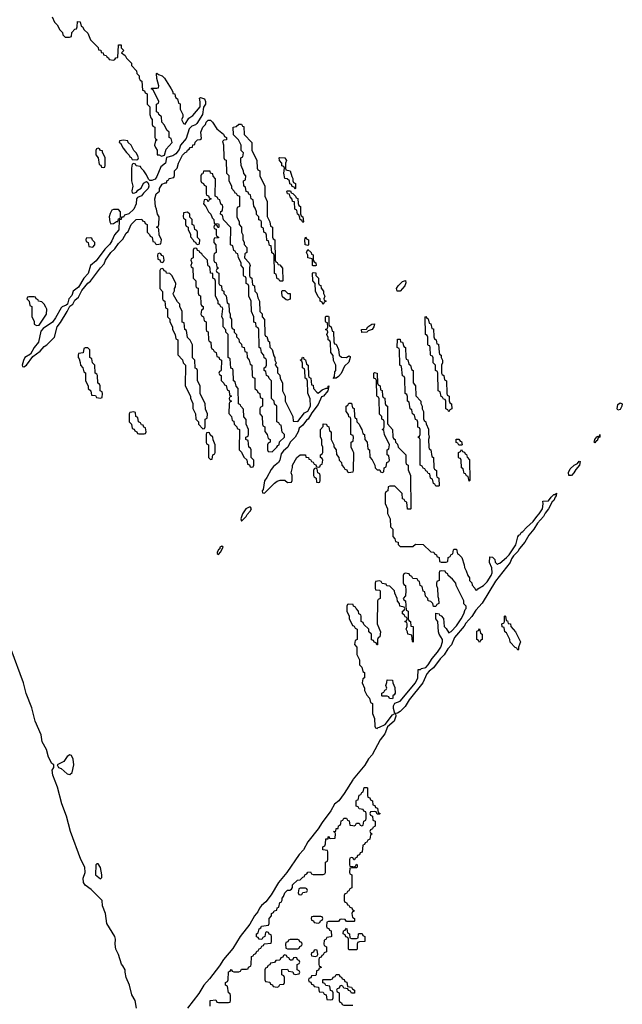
# Model space of a CAD drawing. Header units: inches. Extents: x 2777885 to 2884230, y 684484 to 829189.
# Tile 31 of 239: x 2827398 to 2832106, y 749700 to 757389. Entities that reach past the tile are written whole.
import ezdxf

# ---------------------------------------------------------------- set-up
doc = ezdxf.new("R2010")
doc.units = ezdxf.units.IN
doc.header["$MEASUREMENT"] = 0
for name, color, linetype in [('C8724', 7, 'Continuous'), ('C8725', 7, 'Continuous'), ('C8734', 7, 'Continuous'), ('C8735', 7, 'Continuous')]:
    doc.layers.add(name, color=color, linetype=linetype)

msp = doc.modelspace()

# ---------------------------------------------------------------- linework, layer by layer
at = {"layer": 'C8724', "color": 6}
for points in [[(2828309.7, 749670), (2828299.7, 749730), (2828273.4, 749773.4), (2828256.9, 749850), (2828229.7, 749910), (2828221.5, 749950), (2828222.6, 749970), (2828202.8, 750000)], [(2828959.2, 750000), (2828882.2, 749897.8), (2828837, 749850), (2828796.9, 749783.1), (2828709.4, 749670.6)], [(2828886, 749686), (2828886, 749730), (2828930, 749734), (2828938, 749718), (2828950, 749714), (2829030, 749714), (2829042, 749718), (2829046, 749730), (2829046, 749770), (2829042, 749782), (2829028.4, 749788.4), (2829022, 749842), (2829006, 749850), (2829006, 749870), (2829022, 749878), (2829026, 749890), (2829030, 749954), (2829042, 749958), (2829050, 749972), (2829058, 749958), (2829070, 749954), (2829110, 749954), (2829122, 749958), (2829130, 749974), (2829170, 749974), (2829182, 749978), (2829186, 749990), (2829202, 749998), (2829202.7, 750000)], [(2829337.3, 750000), (2829332.7, 749987.3), (2829318, 749982), (2829314, 749970), (2829314, 749890), (2829318, 749878), (2829352.7, 749872.7), (2829358, 749858), (2829372.7, 749852.7), (2829378, 749838), (2829410, 749834), (2829422, 749838), (2829430, 749854), (2829462, 749858), (2829466, 749870), (2829466, 749910), (2829462, 749922), (2829446, 749930), (2829447.3, 749972.7), (2829490, 749974), (2829498, 749958), (2829532.7, 749952.7), (2829538, 749938), (2829550, 749934), (2829582, 749938), (2829586, 749950), (2829582, 749962), (2829566, 749970), (2829566, 750000)], [(2829737.3, 750000), (2829738, 749998), (2829750, 749994), (2829752.7, 749987.3), (2829738, 749982), (2829732.7, 749967.3), (2829718, 749962), (2829714, 749930), (2829710, 749926), (2829678, 749922), (2829672.7, 749907.3), (2829658, 749902), (2829654, 749890), (2829658, 749878), (2829672.7, 749872.7), (2829678, 749858), (2829692.7, 749852.7), (2829698, 749838), (2829732.7, 749832.7), (2829738, 749798), (2829770, 749794), (2829778, 749778), (2829792.7, 749772.7), (2829798, 749738), (2829830, 749734), (2829842, 749738), (2829846, 749750), (2829846, 749790), (2829842, 749802), (2829827.3, 749807.3), (2829822, 749842), (2829790, 749846), (2829782, 749862), (2829767.3, 749867.3), (2829766, 749890), (2829770, 749894), (2829830, 749894), (2829842, 749898), (2829847.3, 749912.7), (2829862, 749918), (2829870, 749934), (2829892.7, 749932.7), (2829898, 749918), (2829912.7, 749912.7), (2829918, 749898), (2829932.7, 749892.7), (2829938, 749878), (2829952.7, 749872.7), (2829958, 749838), (2829990, 749834), (2829998, 749818), (2830000, 749817)], [(2830000, 749786.6), (2829990, 749786), (2829982, 749802), (2829967.3, 749807.3), (2829962, 749822), (2829930, 749826), (2829922, 749842), (2829910, 749846), (2829898, 749842), (2829892.7, 749827.3), (2829878, 749822), (2829874, 749810), (2829878, 749798), (2829894, 749790), (2829894, 749730), (2829898, 749718), (2829912.7, 749712.7), (2829918, 749698), (2829930, 749694), (2830000, 749694)]]:
    msp.add_lwpolyline(points, dxfattribs=at)
at = {"layer": 'C8725', "color": 6}
for points in [[(2827650.6, 757410.6), (2827671.1, 757371.1), (2827691.3, 757350), (2827712, 757310), (2827732, 757290), (2827734, 757270), (2827752.7, 757252.7), (2827787.3, 757252.7), (2827802, 757258), (2827806, 757290), (2827830, 757314), (2827842, 757318), (2827847.3, 757332.7), (2827850, 757374), (2827870, 757372), (2827878, 757338), (2827890, 757334), (2827902, 757310), (2827930, 757284.7), (2827951.6, 757231.6), (2828011.1, 757171.1), (2828014, 757154), (2828031.1, 757151.1), (2828034, 757134), (2828051.1, 757131.1), (2828054, 757114), (2828074, 757110), (2828078, 757098), (2828092, 757092), (2828098, 757078), (2828130, 757074), (2828142, 757078), (2828148.4, 757091.6), (2828166, 757094), (2828169.1, 757190.9), (2828170, 757194), (2828190, 757192), (2828192, 757170), (2828210.9, 757149.1), (2828194, 757130), (2828222, 757110), (2828232, 757090), (2828271.3, 757050), (2828272, 757032), (2828311.3, 756990), (2828312, 756970), (2828331.3, 756950), (2828332, 756932), (2828338, 756918), (2828352, 756910), (2828358, 756838), (2828372.7, 756832.7), (2828378, 756818), (2828394, 756810), (2828394, 756730), (2828414, 756710), (2828414, 756650), (2828423.6, 756623.6), (2828434, 756610), (2828434, 756570), (2828438, 756558), (2828454, 756550), (2828454, 756470), (2828458, 756458), (2828472, 756450), (2828458, 756442), (2828452, 756410), (2828458, 756390), (2828470.8, 756370.8), (2828472.7, 756332.7), (2828487.3, 756332.7), (2828504.7, 756324.7), (2828528.7, 756331.3), (2828542.7, 756377.3), (2828588, 756430), (2828582, 756462), (2828566, 756470), (2828566, 756510), (2828547.3, 756527.3), (2828530, 756566), (2828508.4, 756588.4), (2828506, 756630), (2828486, 756650), (2828482, 756662), (2828466, 756670), (2828466, 756730), (2828482, 756738), (2828486, 756750), (2828442, 756842), (2828426, 756850), (2828430, 756854), (2828470, 756854), (2828482, 756858), (2828486, 756874), (2828468.7, 756930), (2828466, 756970), (2828470, 756972), (2828482, 756962), (2828510, 756951.3), (2828530, 756931.3), (2828582, 756850), (2828594, 756826), (2828594, 756814), (2828611.3, 756810), (2828612, 756792), (2828618, 756778), (2828632, 756770), (2828638, 756738), (2828651.6, 756731.6), (2828652, 756690), (2828672, 756650), (2828671.6, 756628.4), (2828662, 756610), (2828678, 756578), (2828690, 756574), (2828720.2, 756619.8), (2828750, 756641), (2828809, 756710), (2828808.9, 756748.9), (2828803.1, 756776.9), (2828810, 756782), (2828842, 756770), (2828850.7, 756750.7), (2828850.6, 756730), (2828833.7, 756706.3), (2828825.5, 756650), (2828782.6, 756577.4), (2828771.9, 756568.1), (2828743.1, 756556.9), (2828722, 756538), (2828697.4, 756462.6), (2828654.9, 756410), (2828644.4, 756375.6), (2828617.7, 756342.2), (2828593.3, 756326.7), (2828546, 756314), (2828536.3, 756270), (2828499.8, 756240.2), (2828470, 756164), (2828456.5, 756143.5), (2828430, 756134.5), (2828414, 756134), (2828403.1, 756143.1), (2828390, 756178), (2828368.4, 756208.4), (2828346, 756230), (2828342, 756242), (2828308.4, 756248.4), (2828302, 756262), (2828290, 756266), (2828278, 756262), (2828272, 756230), (2828272, 756130), (2828281, 756090), (2828274, 756054), (2828278, 756038), (2828290, 756034), (2828310, 756042), (2828322, 756058), (2828346, 756074), (2828366.3, 756113.7), (2828390, 756124.7), (2828398.8, 756118.8), (2828404.9, 756104.9), (2828408, 756090), (2828402, 756070), (2828364.7, 756035.3), (2828350, 756013.2), (2828319.6, 756000.4), (2828310.6, 755989.4), (2828307.7, 755950), (2828290.3, 755909.7), (2828250, 755872.7), (2828216, 755864), (2828210, 755848), (2828194, 755846), (2828190, 755828), (2828174, 755826), (2828172, 755748), (2828138, 755710), (2828118.5, 755661.4), (2828103.4, 755636.6), (2828062.7, 755597.2), (2827994.4, 755505.6), (2827950.5, 755469.5), (2827932.8, 755407.2), (2827898.4, 755370), (2827858.3, 755301.7), (2827816.3, 755270), (2827805.5, 755234.5), (2827783, 755210), (2827771.3, 755168.7), (2827760.7, 755159.3), (2827730, 755147), (2827722, 755138), (2827678.5, 755061.4), (2827653.4, 755026.6), (2827582.4, 754977.6), (2827563.8, 754956.2), (2827543.7, 754870), (2827510.4, 754830), (2827483.4, 754776.6), (2827439.1, 754750), (2827427.5, 754727.5), (2827418, 754690), (2827421, 754681), (2827430, 754678), (2827450, 754691), (2827502, 754758), (2827558.4, 754801.6), (2827590, 754838), (2827609.3, 754850.7), (2827669, 754911), (2827689.6, 754990.4), (2827715.9, 755024.1), (2827769.4, 755110), (2827788.7, 755151.3), (2827812.5, 755167.5), (2827830, 755198), (2827857, 755223), (2827884.8, 755275.2), (2827929.6, 755330.4), (2827952.3, 755347.7), (2828029.5, 755450.5), (2828058.6, 755481.4), (2828069.4, 755510), (2828109.6, 755570.4), (2828140.2, 755599.8), (2828170, 755642), (2828204, 755676), (2828230, 755722), (2828244.7, 755735.3), (2828269.3, 755790), (2828308.7, 755830), (2828352.7, 755832.7), (2828358, 755818), (2828372.7, 755812.7), (2828378, 755798), (2828394, 755790), (2828394, 755730), (2828412.7, 755712.7), (2828418, 755698), (2828434, 755690), (2828438, 755658), (2828450, 755654), (2828458, 755638), (2828470, 755634), (2828502, 755638), (2828506, 755670), (2828488, 755710), (2828486, 755750), (2828482, 755762), (2828468, 755770), (2828482, 755778), (2828486, 755790), (2828488, 755850), (2828475.3, 755870), (2828468, 755910), (2828458, 755930), (2828454, 755990), (2828465.2, 756030), (2828489.2, 756050.8), (2828490, 756072), (2828510, 756104.7), (2828534, 756114), (2828546, 756114), (2828550, 756134), (2828562, 756138), (2828566, 756150), (2828602, 756158), (2828607.3, 756172.7), (2828608.7, 756210), (2828629, 756231), (2828639, 756270), (2828669.5, 756330.5), (2828690, 756351), (2828703.1, 756356.9), (2828710, 756371.3), (2828722, 756378), (2828730, 756391.3), (2828747.3, 756392.7), (2828750, 756412), (2828766, 756414), (2828770, 756434), (2828786, 756450), (2828807.3, 756452.7), (2828818, 756462), (2828814, 756510), (2828829.2, 756550), (2828849, 756570), (2828855.3, 756590), (2828870, 756604.7), (2828890, 756604.7), (2828904.7, 756590), (2828938, 756538), (2828990, 756494), (2828998, 756478), (2829014, 756470), (2829014, 756450), (2828992.7, 756447.3), (2828982, 756438), (2828991.3, 756411.3), (2828994, 756310), (2828998, 756298), (2829011.1, 756291.1), (2829014, 756190), (2829031.6, 756171.6), (2829032.7, 756132.7), (2829052, 756090), (2829052.7, 756072.7), (2829074, 756050), (2829078, 756038), (2829090, 756034), (2829098, 756018), (2829114, 756010), (2829114, 755930), (2829098, 755922), (2829094, 755910), (2829094, 755850), (2829112, 755810), (2829112, 755790), (2829131.3, 755770), (2829132, 755730), (2829142, 755710), (2829142, 755670), (2829151.6, 755651.6), (2829152.7, 755632.7), (2829172, 755610), (2829172, 755570), (2829158, 755562), (2829154, 755530), (2829190.9, 755490.9), (2829198, 755470), (2829194, 755454), (2829194, 755390), (2829198, 755378), (2829212, 755370), (2829218, 755318), (2829232, 755310), (2829234, 755270), (2829250, 755254), (2829258, 755218), (2829272, 755190), (2829274, 755110), (2829291.6, 755091.6), (2829292, 755070), (2829311.3, 755048.7), (2829314, 754930), (2829318, 754918), (2829330, 754914), (2829338, 754878), (2829350, 754874), (2829352, 754832), (2829370, 754814), (2829383.6, 754763.6), (2829392, 754750), (2829392, 754730), (2829402, 754710), (2829394, 754690), (2829412, 754670), (2829412.7, 754632.7), (2829430, 754614), (2829432, 754590), (2829450.9, 754550.9), (2829452, 754490), (2829471.3, 754450), (2829472, 754410), (2829531.6, 754291.6), (2829534, 754254), (2829570, 754252), (2829622, 754318), (2829648.7, 754331.3), (2829668.7, 754370), (2829668.4, 754428.4), (2829648.4, 754471.6), (2829647.3, 754567.3), (2829642, 754582), (2829628, 754590), (2829626, 754650), (2829622, 754662), (2829608, 754670), (2829607.3, 754707.3), (2829602, 754722), (2829588.7, 754730), (2829602, 754738), (2829607.3, 754752.7), (2829614, 754750), (2829618, 754738), (2829630, 754734), (2829638, 754698), (2829652, 754690), (2829654, 754610), (2829658, 754598), (2829672, 754590), (2829678, 754538), (2829690, 754534), (2829694, 754510), (2829719.6, 754479.6), (2829730, 754472), (2829760.2, 754499.8), (2829792.7, 754512.7), (2829807.3, 754512.7), (2829807.3, 754527.3), (2829812, 754530), (2829806, 754490), (2829770.8, 754450), (2829755.3, 754444.7), (2829730, 754384), (2829679.8, 754320.2), (2829650.5, 754270), (2829638.8, 754261.2), (2829610, 754222.7), (2829580.5, 754199.5), (2829572.7, 754170), (2829551.3, 754128.7), (2829510.5, 754090), (2829493, 754050), (2829458, 754022), (2829441.7, 753998.3), (2829430.4, 753950), (2829420.4, 753930), (2829381.2, 753898.8), (2829363.6, 753876.4), (2829330, 753814), (2829310, 753788.7), (2829299.9, 753720.1), (2829292, 753710), (2829294, 753694), (2829310, 753692), (2829390, 753771), (2829410, 753784.7), (2829432.7, 753792.7), (2829470, 753794), (2829490, 753774), (2829522, 753778), (2829526, 753790), (2829526, 753830), (2829518, 753850), (2829528.7, 753891.3), (2829529, 753910), (2829562, 753970), (2829590, 753992), (2829630, 753992), (2829634, 753974), (2829654, 753970), (2829658, 753958), (2829670, 753954), (2829678, 753938), (2829690, 753934), (2829698, 753918), (2829712.7, 753912.7), (2829718, 753898), (2829730, 753894), (2829742, 753898), (2829747.3, 753912.7), (2829762, 753918), (2829766, 753950), (2829762, 753962), (2829748, 753970), (2829748.4, 753991.6), (2829762, 753998), (2829766, 754010), (2829766, 754050), (2829758, 754070), (2829758, 754110), (2829748.7, 754130), (2829748.9, 754188.9), (2829768, 754212), (2829770, 754232), (2829794, 754230), (2829798, 754218), (2829814, 754210), (2829818, 754178), (2829831.6, 754171.6), (2829832, 754110), (2829852, 754070), (2829852.7, 754052.7), (2829871.1, 754031.1), (2829872.7, 753992.7), (2829892, 753970), (2829894, 753950), (2829911.6, 753931.6), (2829914, 753910), (2829934, 753890), (2829938, 753878), (2829952.7, 753872.7), (2829958, 753858), (2829970, 753854), (2830000, 753857.7)], [(2830000, 754143), (2829986, 754150), (2829986, 754270), (2829982, 754282), (2829968.4, 754288.4), (2829967.3, 754307.3), (2829948, 754330), (2829948.4, 754371.6), (2829962, 754378), (2829970, 754394), (2829990, 754394), (2829998, 754358), (2830000, 754357.3)], [(2830000, 754023.5), (2829988, 754050), (2829988, 754090), (2830000, 754096.9)], [(2830000, 752822.3), (2829970, 752826), (2829958, 752822), (2829954, 752810), (2829954, 752770), (2829971.6, 752731.6), (2829972.7, 752712.7), (2829998, 752658), (2830000, 752657.3)], [(2828202.8, 750000), (2828193.7, 750013.7), (2828171.1, 750090), (2828149.7, 750130), (2828143.5, 750170), (2828146.6, 750210), (2828140.5, 750230), (2828078.3, 750330), (2828069.7, 750410), (2828044.4, 750470), (2828041.3, 750510), (2827956.9, 750596.9), (2827910, 750629.8), (2827895.7, 750650), (2827895.1, 750684.9), (2827909, 750730), (2827907, 750770), (2827876.5, 750830), (2827794.6, 751050), (2827764, 751170), (2827726.5, 751266.5), (2827694.5, 751394.5), (2827656.8, 751490), (2827652.3, 751527.7), (2827663.7, 751550), (2827664, 751570), (2827650, 751579.3), (2827622.3, 751630), (2827606.2, 751690), (2827574.6, 751750), (2827564.6, 751804.6), (2827518.6, 751910), (2827494.2, 752014.2), (2827448.1, 752128.1), (2827427, 752210), (2827330.7, 752470)], [(2830000, 751452.7), (2829933.7, 751346.3), (2829890.1, 751289.9), (2829858.2, 751261.8), (2829830, 751211.6), (2829760.5, 751119.5), (2829730.7, 751069.3), (2829650.2, 750970), (2829614, 750906), (2829580.9, 750870), (2829486, 750730), (2829421.1, 750650), (2829363.9, 750556.1), (2829320, 750500), (2829288, 750472), (2829271.5, 750450), (2829258.5, 750421.5), (2829233.1, 750390), (2829194.8, 750325.2), (2829120.3, 750230), (2829063.4, 750136.6), (2828990.3, 750050), (2828959.5, 750000.5), (2828959.2, 750000)], [(2829202.7, 750000), (2829206, 750010), (2829210, 750074), (2829222, 750078), (2829226, 750090), (2829242, 750098), (2829250, 750114), (2829262, 750118), (2829268, 750132), (2829282, 750138), (2829290, 750154), (2829302, 750158), (2829307.3, 750172.7), (2829362, 750178), (2829366, 750190), (2829366, 750230), (2829362, 750242), (2829347.3, 750247.3), (2829342, 750262), (2829330, 750266), (2829318, 750262), (2829314, 750230), (2829298, 750222), (2829290, 750206), (2829268.4, 750208.4), (2829262, 750222), (2829247.3, 750227.3), (2829248, 750250), (2829262, 750258), (2829268, 750290), (2829282, 750298), (2829286, 750310), (2829342, 750318), (2829346, 750330), (2829346, 750370), (2829366, 750390), (2829366, 750410), (2829382, 750418), (2829386, 750430), (2829406, 750434), (2829410, 750454), (2829422, 750458), (2829430, 750494), (2829442, 750498), (2829448, 750512), (2829448.7, 750530), (2829459, 750541), (2829470, 750571.3), (2829490, 750590.8), (2829508.9, 750591.1), (2829520.4, 750599.6), (2829528.7, 750611.3), (2829530, 750632), (2829568, 750670), (2829588, 750672), (2829610, 750694), (2829622, 750698), (2829626, 750710), (2829642, 750718), (2829648.4, 750731.6), (2829670, 750734), (2829678, 750718), (2829690, 750714), (2829770, 750714), (2829782, 750718), (2829786, 750730), (2829786, 750810), (2829802, 750818), (2829806, 750830), (2829806, 750890), (2829802, 750902), (2829767.3, 750907.3), (2829766, 750930), (2829782, 750938), (2829788, 750952), (2829790, 750991.3), (2829807.3, 750992.7), (2829807.3, 751007.3), (2829811.3, 751011.3), (2829818, 750998), (2829830, 750994), (2829862, 750998), (2829866, 751030), (2829862, 751042), (2829848.7, 751050), (2829867.3, 751052.7), (2829870, 751072), (2829886, 751074), (2829890, 751094), (2829902, 751098), (2829908, 751112), (2829910, 751134), (2829922, 751138), (2829930, 751154), (2829950, 751154), (2829958, 751138), (2829972.7, 751132.7), (2829978, 751098), (2830000, 751095.3)], [(2830000, 750842.7), (2829990, 750846), (2829978, 750842), (2829974, 750830), (2829974, 750790), (2829978, 750778), (2830000, 750775.3)], [(2830000, 750766), (2829990, 750766), (2829978, 750762), (2829974, 750730), (2829978, 750718), (2829994, 750710), (2829994, 750610), (2829978, 750602), (2829970, 750586), (2829958, 750582), (2829950, 750566), (2829938, 750562), (2829934, 750550), (2829934, 750510), (2829938, 750498), (2829950, 750494), (2829958, 750478), (2829970, 750474), (2829978, 750458), (2829992.7, 750452.7), (2829998, 750438), (2830000, 750437)], [(2830000, 750423), (2829998, 750422), (2829994, 750410), (2829998, 750378), (2830000, 750377)], [(2830000, 750346), (2829950, 750346), (2829942, 750362), (2829910, 750366), (2829898, 750362), (2829890, 750346), (2829810, 750346), (2829798, 750342), (2829794, 750310), (2829798, 750298), (2829812.7, 750292.7), (2829818, 750278), (2829832.7, 750272.7), (2829834, 750230), (2829830, 750226), (2829798, 750222), (2829790, 750206), (2829778, 750202), (2829774, 750170), (2829778, 750158), (2829794, 750150), (2829794, 750110), (2829778, 750102), (2829770, 750086), (2829758, 750082), (2829752.7, 750067.3), (2829738, 750062), (2829734, 750050), (2829734, 750010), (2829737.3, 750000)], [(2830000, 750126), (2829970, 750126), (2829966, 750130), (2829966, 750210), (2829962, 750222), (2829947.3, 750227.3), (2829942, 750242), (2829926, 750250), (2829927.3, 750272.7), (2829942, 750278), (2829950, 750294), (2829954, 750290), (2829958, 750258), (2829974, 750250), (2829978, 750218), (2829990, 750214), (2830000, 750214)], [(2829566, 750000), (2829566, 750010), (2829582, 750018), (2829586, 750030), (2829582, 750042), (2829567.3, 750047.3), (2829562, 750062), (2829550, 750066), (2829538, 750062), (2829530, 750046), (2829510, 750046), (2829502, 750062), (2829487.3, 750067.3), (2829482, 750082), (2829470, 750086), (2829458, 750082), (2829452.7, 750067.3), (2829438, 750062), (2829430, 750046), (2829398, 750042), (2829390, 750026), (2829358, 750022), (2829352.7, 750007.3), (2829338, 750002), (2829337.3, 750000)]]:
    msp.add_lwpolyline(points, dxfattribs=at)
for points in [[(2829430, 755346), (2829422, 755362), (2829410, 755366), (2829402, 755402), (2829388.4, 755408.4), (2829386, 755550), (2829382, 755562), (2829368.4, 755568.4), (2829362, 755622), (2829350, 755626), (2829342, 755662), (2829330, 755666), (2829327.3, 755707.3), (2829322, 755722), (2829306, 755730), (2829302, 755762), (2829286, 755770), (2829286, 755810), (2829282, 755822), (2829267.3, 755827.3), (2829266, 755850), (2829248.9, 755868.9), (2829248, 755890), (2829238, 755918), (2829227.3, 755932.7), (2829222, 755982), (2829206, 755990), (2829202, 756022), (2829187.3, 756027.3), (2829182, 756042), (2829167.3, 756047.3), (2829162, 756082), (2829148.4, 756088.4), (2829146, 756130), (2829162, 756138), (2829166, 756170), (2829148.4, 756188.4), (2829147.3, 756207.3), (2829128, 756250), (2829126, 756290), (2829126, 756310), (2829142, 756318), (2829146, 756350), (2829128.4, 756368.4), (2829128, 756410), (2829108, 756450), (2829068, 756490), (2829066, 756550), (2829090, 756554), (2829110, 756574), (2829130, 756574), (2829138, 756558), (2829150, 756554), (2829152.7, 756492.7), (2829211.3, 756430), (2829212, 756370), (2829252, 756290), (2829254, 756230), (2829258, 756218), (2829274, 756210), (2829274, 756170), (2829312, 756090), (2829312, 756010), (2829332, 755970), (2829331.6, 755851.6), (2829352, 755810), (2829358, 755778), (2829372, 755770), (2829374, 755690), (2829378, 755678), (2829392, 755670), (2829394, 755510), (2829398, 755498), (2829410, 755494), (2829418, 755478), (2829430, 755474), (2829451, 755450), (2829454, 755350), (2829450, 755346)], [(2828210, 756448), (2828178, 756442), (2828174, 756430), (2828184.7, 756424.7), (2828206.4, 756386.4), (2828231.6, 756351.6), (2828254, 756330), (2828258, 756318), (2828270, 756314), (2828278, 756298), (2828310, 756294), (2828322, 756298), (2828326, 756310), (2828318, 756330), (2828308, 756350), (2828288.7, 756368.7), (2828268.4, 756408.4), (2828246, 756430), (2828242, 756442)], [(2828010, 756386), (2827998, 756382), (2827992.7, 756367.3), (2827992.7, 756332.7), (2828011.6, 756311.6), (2828018, 756258), (2828032.7, 756252.7), (2828038, 756238), (2828050, 756234), (2828062, 756238), (2828066, 756250), (2828066, 756310), (2828046, 756354), (2828046, 756366), (2828028.4, 756368.4), (2828022, 756382)], [(2829550, 756066), (2829542, 756082), (2829527.3, 756087.3), (2829522, 756102), (2829507.3, 756107.3), (2829506, 756130), (2829487.3, 756147.3), (2829468.4, 756148.4), (2829462, 756190), (2829466, 756230), (2829462, 756242), (2829447.3, 756247.3), (2829446, 756270), (2829428, 756290), (2829426, 756310), (2829430, 756314), (2829470, 756311), (2829482, 756290), (2829474, 756270), (2829474, 756230), (2829478, 756218), (2829512, 756210), (2829523.6, 756163.6), (2829532, 756148), (2829532, 756132), (2829538, 756118), (2829552, 756110), (2829554, 756070)], [(2828886, 756206), (2828834, 756206), (2828830, 756186), (2828818, 756182), (2828814, 756170), (2828814, 756130), (2828818, 756118), (2828834, 756110), (2828838, 756098), (2828854, 756090), (2828854, 756030), (2828858, 756018), (2828872.7, 756012.7), (2828878, 755998), (2828894, 755990), (2828878, 755982), (2828870, 755968), (2828862, 755982), (2828850, 755986), (2828838, 755982), (2828834, 755950), (2828851.6, 755931.6), (2828872, 755890), (2828892, 755870), (2828902, 755842), (2828914, 755830), (2828918, 755798), (2828950, 755794), (2828954, 755790), (2828954, 755770), (2828950, 755766), (2828946, 755766), (2828942, 755782), (2828930, 755786), (2828918, 755782), (2828914, 755770), (2828918, 755758), (2828934, 755754), (2828934, 755710), (2828938, 755698), (2828952, 755690), (2828950, 755686), (2828918, 755682), (2828914, 755670), (2828914, 755650), (2828931.3, 755631.3), (2828934, 755570), (2828918, 755562), (2828914, 755550), (2828914, 755510), (2828918, 755498), (2828932, 755490), (2828938, 755458), (2828952, 755450), (2828938, 755442), (2828934, 755430), (2828938, 755418), (2828954, 755410), (2828954, 755330), (2828958, 755318), (2828974, 755310), (2828978, 755278), (2828994, 755270), (2828994, 755250), (2829011.6, 755231.6), (2829018, 755178), (2829032, 755170), (2829034, 755110), (2829042, 755090), (2829043.6, 755063.6), (2829052, 755050), (2829052.7, 754992.7), (2829058, 754978), (2829074, 754970), (2829074, 754950), (2829091.6, 754931.6), (2829092.7, 754912.7), (2829110, 754894), (2829112.7, 754872.7), (2829130, 754854), (2829134, 754834), (2829152, 754830), (2829158, 754798), (2829171.6, 754791.6), (2829174, 754750), (2829192, 754730), (2829198, 754698), (2829212, 754690), (2829214, 754610), (2829218, 754598), (2829234, 754590), (2829234, 754510), (2829252.7, 754492.7), (2829258, 754478), (2829274, 754470), (2829278, 754438), (2829294, 754430), (2829294, 754370), (2829278, 754362), (2829274, 754350), (2829274, 754310), (2829291.6, 754291.6), (2829294, 754230), (2829298, 754218), (2829312, 754210), (2829312.7, 754172.7), (2829332, 754150), (2829338, 754118), (2829354, 754110), (2829354, 754090), (2829338, 754082), (2829334, 754070), (2829334, 754030), (2829338, 754018), (2829370, 754014), (2829408, 754050), (2829415.3, 754064.7), (2829426, 754070), (2829428.4, 754091.6), (2829466, 754130), (2829466, 754150), (2829448.4, 754168.4), (2829442, 754222), (2829430, 754226), (2829422, 754242), (2829406, 754250), (2829406, 754370), (2829390, 754386), (2829386, 754410), (2829366, 754430), (2829366, 754570), (2829347.3, 754587.3), (2829342, 754602), (2829326, 754610), (2829322, 754642), (2829308, 754650), (2829308.4, 754671.6), (2829322, 754678), (2829326, 754690), (2829326, 754730), (2829322, 754742), (2829308.4, 754748.4), (2829306, 754770), (2829286, 754790), (2829282, 754822), (2829268, 754830), (2829266, 754970), (2829262, 754982), (2829246, 754990), (2829242, 755022), (2829228.4, 755028.4), (2829228, 755070), (2829208, 755110), (2829206, 755190), (2829188.9, 755231.1), (2829187.3, 755307.3), (2829182, 755322), (2829168, 755330), (2829167.3, 755367.3), (2829162, 755382), (2829150, 755386), (2829147.3, 755392.7), (2829146, 755450), (2829128, 755470), (2829128, 755490), (2829108, 755530), (2829102, 755562), (2829090, 755566), (2829082, 755582), (2829070, 755586), (2829062, 755622), (2829046, 755630), (2829047.3, 755767.3), (2828990, 755826), (2828982, 755862), (2828968, 755870), (2828968.4, 755891.6), (2828982, 755898), (2828986, 755930), (2828982, 755942), (2828968.4, 755948.4), (2828962, 755982), (2828950, 755986), (2828942, 756002), (2828926, 756010), (2828927.3, 756147.3), (2828910, 756166), (2828906, 756186), (2828888, 756190)], [(2829610, 755806), (2829602, 755822), (2829588, 755830), (2829582, 755862), (2829568, 755870), (2829562, 755902), (2829548.4, 755908.4), (2829546, 755966), (2829528.9, 755968.9), (2829527.3, 755987.3), (2829510, 756006), (2829506, 756026), (2829489.1, 756029.1), (2829486, 756050), (2829490, 756054), (2829512.7, 756052.7), (2829518, 756038), (2829532.7, 756032.7), (2829554, 756010), (2829558, 755998), (2829570, 755994), (2829572.7, 755952.7), (2829578, 755938), (2829592, 755930), (2829592.7, 755872.7), (2829598, 755858), (2829611.3, 755850), (2829614, 755810)], [(2828170, 755906), (2828130, 755906), (2828118, 755902), (2828103.6, 755876.4), (2828098, 755850), (2828102, 755810), (2828110, 755794), (2828130, 755798), (2828154, 755814), (2828166, 755814), (2828170, 755834), (2828182, 755838), (2828186, 755850), (2828186, 755890)], [(2828710, 755886), (2828678, 755882), (2828674, 755850), (2828678, 755838), (2828694, 755830), (2828694, 755790), (2828698, 755778), (2828714, 755770), (2828714, 755750), (2828732, 755712), (2828732.7, 755692.7), (2828754, 755670), (2828758, 755658), (2828772.7, 755652.7), (2828778, 755638), (2828790, 755634), (2828802, 755638), (2828806, 755670), (2828788, 755688), (2828786, 755730), (2828782, 755742), (2828766, 755750), (2828762, 755782), (2828746, 755790), (2828746, 755830), (2828727.3, 755847.3), (2828726, 755870)], [(2827950, 755686), (2827918, 755682), (2827914, 755670), (2827918, 755658), (2827934, 755650), (2827938, 755618), (2827970, 755614), (2827986, 755630), (2827986, 755650), (2827967.3, 755667.3), (2827962, 755682)], [(2829650, 755626), (2829628, 755630), (2829626, 755670), (2829630, 755692), (2829638, 755678), (2829654, 755670), (2829654, 755630)], [(2828490, 755566), (2828478, 755562), (2828474, 755550), (2828478, 755518), (2828492.7, 755512.7), (2828498, 755498), (2828510, 755494), (2828522, 755498), (2828526, 755510), (2828522, 755542), (2828507.3, 755547.3), (2828502, 755562)], [(2828770, 755606), (2828758, 755602), (2828754, 755590), (2828754, 755530), (2828738, 755522), (2828734, 755510), (2828742, 755490), (2828734, 755470), (2828738, 755458), (2828751.1, 755451.1), (2828754, 755370), (2828774, 755350), (2828774, 755310), (2828778, 755298), (2828791.6, 755291.6), (2828792.7, 755252.7), (2828798, 755238), (2828811.6, 755231.6), (2828814, 755170), (2828818, 755158), (2828832, 755150), (2828831.6, 755128.4), (2828818, 755122), (2828814, 755090), (2828818, 755078), (2828834, 755070), (2828838, 755038), (2828854, 755030), (2828854, 754970), (2828858, 754958), (2828871.6, 754951.6), (2828874, 754890), (2828878, 754878), (2828891.6, 754871.6), (2828892.7, 754832.7), (2828898, 754818), (2828910, 754814), (2828918, 754798), (2828934, 754790), (2828938, 754758), (2828952.7, 754752.7), (2828958, 754738), (2828974, 754730), (2828972.7, 754652.7), (2828970, 754646), (2828958, 754642), (2828954, 754630), (2828958, 754618), (2828971.3, 754611.3), (2828972.7, 754572.7), (2828994, 754550), (2828998, 754538), (2829011.6, 754531.6), (2829018, 754498), (2829034, 754490), (2829038, 754458), (2829054, 754450), (2829038, 754442), (2829034, 754430), (2829038, 754418), (2829054, 754410), (2829038, 754402), (2829034, 754390), (2829032.7, 754312.7), (2829052, 754290), (2829058, 754258), (2829070, 754254), (2829074, 754230), (2829094, 754210), (2829098, 754198), (2829114, 754190), (2829112, 754030), (2829131, 754011), (2829150, 753974), (2829172.7, 753952.7), (2829178, 753918), (2829192.7, 753912.7), (2829198, 753898), (2829210, 753894), (2829222, 753898), (2829226, 753910), (2829226, 753950), (2829206, 753970), (2829206, 754030), (2829202, 754042), (2829188, 754050), (2829182, 754102), (2829166, 754110), (2829166, 754130), (2829182, 754138), (2829186, 754150), (2829186, 754190), (2829168, 754230), (2829167.3, 754267.3), (2829148.9, 754288.9), (2829147.3, 754347.3), (2829126, 754370), (2829122, 754382), (2829108, 754390), (2829106, 754510), (2829088.4, 754528.4), (2829082, 754562), (2829068.4, 754568.4), (2829066, 754650), (2829062, 754662), (2829048.4, 754668.4), (2829042, 754742), (2829026, 754750), (2829026, 754930), (2829008.4, 754948.4), (2829007.3, 754967.3), (2828988, 754990), (2828988, 755050), (2828978, 755070), (2828986, 755130), (2828982, 755142), (2828970, 755146), (2828962, 755162), (2828948.7, 755170), (2828948, 755190), (2828928, 755230), (2828927.3, 755347.3), (2828922, 755362), (2828908, 755370), (2828906, 755406), (2828889, 755409), (2828887.3, 755447.3), (2828882, 755462), (2828870, 755466), (2828867.3, 755472.7), (2828866, 755510), (2828826, 755550), (2828822, 755562), (2828806, 755570), (2828802, 755582), (2828787.3, 755587.3), (2828782, 755602)], [(2829690, 755466), (2829686, 755470), (2829686, 755510), (2829682, 755522), (2829648.7, 755530), (2829648, 755550), (2829638, 755570), (2829650, 755594), (2829674, 755570), (2829678, 755558), (2829690, 755554), (2829692, 755512), (2829698, 755498), (2829712, 755490), (2829714, 755470), (2829710, 755466)], [(2828510, 755446), (2828498, 755442), (2828494, 755430), (2828492, 755330), (2828494, 755290), (2828512.7, 755267.3), (2828514, 755210), (2828518, 755198), (2828531.6, 755191.6), (2828538, 755138), (2828551.6, 755131.6), (2828552, 755070), (2828572, 755050), (2828572, 755030), (2828592, 754990), (2828592, 754970), (2828612, 754930), (2828618, 754898), (2828634, 754890), (2828632.7, 754772.7), (2828670, 754734), (2828674, 754710), (2828694, 754690), (2828692, 754530), (2828732, 754450), (2828732.7, 754432.7), (2828751.1, 754391.1), (2828751.6, 754351.6), (2828771.6, 754311.6), (2828774, 754270), (2828794, 754250), (2828794, 754230), (2828830, 754194), (2828842, 754198), (2828846, 754210), (2828846, 754270), (2828862, 754278), (2828866, 754310), (2828848.9, 754348.9), (2828848, 754390), (2828808, 754470), (2828808, 754530), (2828788, 754570), (2828786, 754650), (2828782, 754662), (2828768.4, 754668.4), (2828766, 754730), (2828748.7, 754748.7), (2828748, 754850), (2828730, 754886), (2828708.4, 754908.4), (2828702, 754962), (2828688, 754970), (2828682, 755022), (2828668.4, 755028.4), (2828668, 755110), (2828648.9, 755148.9), (2828648, 755168), (2828630, 755186), (2828600.4, 755240.4), (2828598, 755250), (2828607.3, 755272.7), (2828608, 755290), (2828616.4, 755303.6), (2828618, 755330), (2828588.4, 755388.4), (2828570, 755406), (2828546, 755410), (2828542, 755422), (2828527.3, 755427.3), (2828522, 755442)], [(2829770, 755166), (2829762, 755182), (2829746, 755190), (2829746, 755210), (2829730, 755226), (2829708, 755270), (2829706, 755330), (2829688, 755350), (2829686, 755410), (2829690, 755414), (2829711.6, 755411.6), (2829712.7, 755392.7), (2829731.3, 755370), (2829732.7, 755332.7), (2829738, 755318), (2829750, 755314), (2829752.7, 755292.7), (2829771.3, 755270), (2829771.3, 755250), (2829782, 755230), (2829774, 755210), (2829778, 755198), (2829791.3, 755190), (2829778, 755182)], [(2829490, 755198), (2829480.4, 755200.4), (2829450, 755226), (2829446, 755250), (2829446, 755270), (2829450, 755274), (2829470, 755274), (2829492, 755252), (2829510.7, 755250.7), (2829510, 755208)], [(2827510, 755226), (2827470, 755226), (2827458, 755222), (2827454, 755210), (2827472, 755192), (2827478, 755158), (2827492, 755150), (2827492, 755070), (2827510, 755034), (2827512, 755012), (2827530, 755002), (2827550, 755004.7), (2827608.7, 755090), (2827608.9, 755128.9), (2827603.1, 755143.1), (2827588.4, 755168.4), (2827570, 755186), (2827546, 755190), (2827542, 755202), (2827526, 755210), (2827522, 755222)], [(2829950, 754752), (2829970, 754764.7), (2829978.8, 754758.8), (2829981, 754750), (2829970, 754715.3), (2829936.7, 754683.3), (2829910, 754626), (2829890, 754602.7), (2829870, 754589.3), (2829851.1, 754588.9), (2829850, 754586), (2829848.9, 754588.9), (2829856.4, 754603.6), (2829861.2, 754638.8), (2829868, 754650), (2829868, 754690), (2829848.9, 754728.9), (2829847.3, 754767.3), (2829828, 754790), (2829827.3, 754867.3), (2829822, 754882), (2829808, 754890), (2829807.3, 754907.3), (2829798, 754930), (2829806, 754950), (2829802, 754962), (2829788, 754970), (2829802, 754978), (2829806, 754990), (2829802, 755022), (2829790, 755026), (2829787.3, 755032.7), (2829786, 755070), (2829790, 755074), (2829810, 755074), (2829814, 755070), (2829814, 755010), (2829818, 754998), (2829831.6, 754991.6), (2829838, 754958), (2829850, 754954), (2829852.7, 754872.7), (2829858, 754858), (2829870, 754854), (2829890, 754814), (2829894, 754770), (2829912.7, 754752.7)], [(2827930, 754826), (2827910, 754826), (2827898, 754822), (2827892.7, 754787.3), (2827858, 754782), (2827854, 754770), (2827854, 754750), (2827862, 754742), (2827871.1, 754711.1), (2827872, 754690), (2827892, 754670), (2827898, 754638), (2827911.6, 754631.6), (2827912, 754570), (2827932, 754530), (2827934, 754510), (2827954, 754490), (2827958, 754458), (2827990, 754454), (2827998, 754438), (2828030, 754434), (2828042, 754438), (2828046, 754470), (2828042, 754482), (2828026, 754490), (2828026, 754530), (2828022, 754542), (2828008, 754550), (2828006, 754610), (2828002, 754622), (2827988, 754630), (2827986, 754690), (2827966, 754710), (2827962, 754742), (2827946, 754750), (2827946, 754810)], [(2828290, 754326), (2828258, 754322), (2828254, 754310), (2828254, 754250), (2828271.6, 754231.6), (2828278, 754198), (2828292, 754192), (2828298, 754178), (2828314, 754170), (2828318, 754158), (2828330, 754154), (2828370, 754154), (2828382, 754158), (2828386, 754170), (2828382, 754202), (2828367.3, 754207.3), (2828362, 754222), (2828350, 754226), (2828342, 754242), (2828326, 754250), (2828322, 754282), (2828306, 754290), (2828302, 754322)], [(2828870, 754166), (2828858, 754162), (2828854, 754150), (2828854, 754090), (2828858, 754078), (2828874, 754070), (2828874, 753970), (2828890, 753954), (2828902, 753958), (2828906, 753990), (2828922, 753998), (2828926, 754010), (2828926, 754070), (2828908.4, 754108.4), (2828906, 754130), (2828887.3, 754147.3), (2828882, 754162)], [(2829710, 753886), (2829698, 753882), (2829694, 753870), (2829694, 753830), (2829698, 753818), (2829714, 753810), (2829718, 753778), (2829730, 753774), (2829742, 753778), (2829746, 753790), (2829746, 753830), (2829742, 753842), (2829726, 753850), (2829722, 753882)], [(2829202, 753582), (2829190, 753582), (2829166, 753570), (2829138, 753530), (2829126.8, 753490), (2829130, 753474), (2829168, 753510), (2829174, 753526), (2829198, 753550), (2829208, 753570)], [(2828977.2, 753277.2), (2828962.8, 753270), (2828962, 753258), (2828950, 753248), (2828941, 753230), (2828941, 753221), (2828950, 753212), (2828968, 753230), (2828988, 753270)], [(2827790, 751648.7), (2827770, 751635.3), (2827743.5, 751596.5), (2827692, 751570), (2827702, 751550), (2827721.6, 751541.6), (2827770, 751499.1), (2827790, 751494.8), (2827809.3, 751510.7), (2827820.7, 751570), (2827815.3, 751615.3), (2827802, 751642)], [(2828010, 750798), (2828002, 750798), (2827992, 750788), (2827990.8, 750710), (2828030, 750681), (2828039, 750690), (2828040.9, 750710), (2828030, 750768)], [(2829630, 750606), (2829590, 750606), (2829578, 750602), (2829574, 750570), (2829578, 750558), (2829590, 750554), (2829602, 750558), (2829610, 750574), (2829642, 750578), (2829646, 750590), (2829642, 750602)], [(2829750, 750386), (2829690, 750386), (2829678, 750382), (2829674, 750370), (2829678, 750358), (2829692.7, 750352.7), (2829698, 750338), (2829730, 750334), (2829742, 750338), (2829747.3, 750352.7), (2829762, 750358), (2829766, 750370), (2829762, 750382)], [(2829570, 750206), (2829510, 750206), (2829498, 750202), (2829492.7, 750187.3), (2829478, 750182), (2829474, 750170), (2829478, 750138), (2829490, 750134), (2829570, 750134), (2829582, 750138), (2829587.3, 750152.7), (2829602, 750158), (2829606, 750170), (2829602, 750182), (2829587.3, 750187.3), (2829582, 750202)], [(2829710, 750126), (2829698, 750122), (2829692.7, 750107.3), (2829678, 750102), (2829674, 750090), (2829678, 750078), (2829710, 750074), (2829722, 750078), (2829726, 750090), (2829722, 750122)]]:
    msp.add_lwpolyline(points, close=True, dxfattribs=at)
at = {"layer": 'C8734', "color": 6}
msp.add_lwpolyline([(2830000, 749817), (2830014, 749810), (2830012.7, 749787.3), (2830000, 749786.6)], dxfattribs=at)
at = {"layer": 'C8735', "color": 6}
for points in [[(2830370, 755269.5), (2830346, 755270), (2830342, 755290), (2830355.3, 755310), (2830390, 755344.7), (2830412, 755352), (2830414, 755334), (2830406.8, 755310)], [(2830070, 754946), (2830069, 754971), (2830107.3, 754972.7), (2830118, 754990), (2830150, 755011), (2830170, 755014), (2830166, 754990), (2830153, 754970), (2830121, 754959), (2830110, 754948.7)], [(2830750, 754326), (2830742, 754342), (2830726, 754350), (2830726, 754410), (2830722, 754422), (2830710, 754426), (2830702, 754442), (2830690, 754446), (2830682, 754482), (2830668, 754490), (2830666, 754630), (2830662, 754642), (2830646, 754650), (2830646, 754690), (2830628.4, 754708.4), (2830627.3, 754747.3), (2830622, 754762), (2830610, 754766), (2830607.3, 754772.7), (2830606, 754830), (2830602, 754842), (2830590, 754846), (2830587.3, 754852.7), (2830586, 754910), (2830582, 754922), (2830568, 754930), (2830566, 755070), (2830570, 755072), (2830578, 755058), (2830590, 755054), (2830598, 755018), (2830610, 755014), (2830618, 754978), (2830630, 754974), (2830632.7, 754912.7), (2830638, 754898), (2830652, 754890), (2830658, 754858), (2830670, 754854), (2830674, 754790), (2830678, 754778), (2830692, 754770), (2830692, 754750), (2830702, 754730), (2830702, 754710), (2830694, 754690), (2830694, 754630), (2830698, 754618), (2830712, 754610), (2830718, 754578), (2830732, 754570), (2830734, 754470), (2830738, 754458), (2830752, 754450), (2830752.7, 754412.7), (2830758, 754398), (2830772, 754390), (2830774, 754350), (2830758, 754342)], [(2830650, 753746), (2830642, 753762), (2830630, 753766), (2830622, 753802), (2830608, 753810), (2830602, 753842), (2830590, 753846), (2830582, 753862), (2830570, 753866), (2830562, 753882), (2830550, 753886), (2830542, 753902), (2830526, 753910), (2830526, 754110), (2830522, 754122), (2830508, 754130), (2830522, 754138), (2830526, 754150), (2830526, 754190), (2830522, 754202), (2830508.4, 754208.4), (2830507.3, 754247.3), (2830502, 754262), (2830490, 754266), (2830482, 754302), (2830466, 754310), (2830462, 754342), (2830448, 754350), (2830442, 754402), (2830428, 754410), (2830427.3, 754447.3), (2830422, 754462), (2830408.9, 754468.9), (2830406, 754590), (2830402, 754602), (2830388.4, 754608.4), (2830382, 754682), (2830368, 754690), (2830366, 754810), (2830362, 754822), (2830348, 754830), (2830350, 754894), (2830370, 754894), (2830374, 754874), (2830390, 754872), (2830398, 754838), (2830412, 754830), (2830414, 754750), (2830418, 754738), (2830430, 754734), (2830438, 754698), (2830452, 754690), (2830458, 754658), (2830472, 754650), (2830472.7, 754552.7), (2830491.3, 754530), (2830492.7, 754452.7), (2830531.3, 754410), (2830531.6, 754391.6), (2830542, 754370), (2830542, 754350), (2830551.6, 754328.4), (2830552.7, 754272.7), (2830558, 754258), (2830572, 754250), (2830572.7, 754232.7), (2830591.1, 754191.1), (2830591.6, 754151.6), (2830598, 754130), (2830592, 754110), (2830594, 754050), (2830598, 754038), (2830611.1, 754031.1), (2830618, 753978), (2830632, 753970), (2830634, 753890), (2830638, 753878), (2830654, 753870), (2830654, 753830), (2830658, 753818), (2830672, 753810), (2830674, 753750), (2830670, 753746)], [(2832070, 754339), (2832064.5, 754350), (2832070, 754384.7), (2832090, 754398), (2832106, 754390), (2832102.4, 754370), (2832090, 754345.6)], [(2830830, 754066), (2830822, 754082), (2830807.3, 754087.3), (2830807.3, 754112.7), (2830830, 754114), (2830838, 754098), (2830850, 754094), (2830854, 754070), (2830850, 754066)], [(2831890, 754084), (2831885.2, 754090), (2831890, 754111.3), (2831907.3, 754132.7), (2831916, 754136), (2831928, 754132), (2831930.9, 754150.9), (2831930, 754129.3), (2831916.9, 754123.1), (2831910, 754101.2), (2831900.7, 754099.3)], [(2830910, 753786), (2830902, 753822), (2830890, 753826), (2830882, 753842), (2830870, 753846), (2830862, 753882), (2830848.4, 753888.4), (2830846, 753950), (2830842, 753962), (2830830, 753966), (2830827.3, 753972.7), (2830826, 754010), (2830842, 754018), (2830850, 754034), (2830858, 754018), (2830872.7, 754012.7), (2830878, 753998), (2830890, 753994), (2830892.7, 753972.7), (2830910.9, 753950.9), (2830914, 753790)], [(2831710, 753829.6), (2831689, 753830), (2831686.6, 753853.4), (2831698, 753882), (2831729.6, 753910.4), (2831755.5, 753924.5), (2831770, 753941), (2831778, 753938), (2831772.2, 753910), (2831742.8, 753877.2), (2831727.7, 753850)], [(2831290, 752466), (2831282, 752482), (2831270, 752486), (2831229.2, 752529.2), (2831228, 752550), (2831202, 752602), (2831188, 752610), (2831182, 752642), (2831168.4, 752648.4), (2831166, 752670), (2831182, 752678), (2831186, 752690), (2831186, 752730), (2831190, 752734), (2831194, 752730), (2831198, 752698), (2831210, 752694), (2831214, 752674), (2831232, 752670), (2831234, 752650), (2831272, 752610), (2831311.1, 752531.1), (2831294, 752490), (2831294, 752470)], [(2830990, 752526), (2830982, 752542), (2830968.7, 752550), (2830970, 752614), (2830982, 752618), (2830990, 752632), (2830998, 752598), (2831011.3, 752590), (2831011.1, 752548.9), (2830998, 752542)], [(2830310, 752086), (2830288.4, 752088.4), (2830282, 752102), (2830270, 752106), (2830230, 752106), (2830226, 752110), (2830226, 752130), (2830242, 752138), (2830250, 752154), (2830262, 752158), (2830266, 752170), (2830258, 752190), (2830267.3, 752212.7), (2830270, 752234), (2830310, 752232), (2830312, 752210), (2830330, 752174), (2830330.8, 752129.2), (2830323.6, 752116.4), (2830314, 752110), (2830314, 752090)]]:
    msp.add_lwpolyline(points, close=True, dxfattribs=at)
for points in [[(2830000, 754357.3), (2830010, 754354), (2830012.7, 754292.7), (2830018, 754278), (2830030, 754274), (2830032, 754250), (2830050.9, 754230.9), (2830062, 754202), (2830072, 754190), (2830078, 754158), (2830092, 754150), (2830094, 754110), (2830112, 754090), (2830118, 754038), (2830132, 754030), (2830132.7, 753972.7), (2830151.6, 753951.6), (2830171.6, 753911.6), (2830174, 753890), (2830190, 753874), (2830212.7, 753872.7), (2830218, 753858), (2830230, 753854), (2830242, 753858), (2830246, 753890), (2830262, 753898), (2830266, 753930), (2830282, 753938), (2830286, 753950), (2830282, 753982), (2830268, 753990), (2830268, 754030), (2830282, 754038), (2830286, 754070), (2830248, 754150), (2830242, 754182), (2830228.7, 754190), (2830242, 754198), (2830246, 754210), (2830246, 754250), (2830242, 754262), (2830226, 754270), (2830226, 754290), (2830208.9, 754308.9), (2830207.3, 754427.3), (2830202, 754442), (2830190, 754446), (2830187.3, 754452.7), (2830186, 754570), (2830182, 754582), (2830166, 754590), (2830166, 754630), (2830170, 754634), (2830192, 754630), (2830194, 754550), (2830198, 754538), (2830214, 754530), (2830218, 754498), (2830230, 754494), (2830232.7, 754452.7), (2830238, 754438), (2830250, 754434), (2830252.7, 754392.7), (2830258, 754378), (2830271.3, 754370), (2830272.7, 754232.7), (2830311.3, 754190), (2830312.7, 754132.7), (2830318, 754118), (2830332, 754110), (2830334, 754090), (2830350, 754074), (2830354, 754050), (2830414, 753990), (2830414, 753930), (2830418, 753918), (2830434, 753910), (2830432.7, 753872.7), (2830451.3, 753830), (2830454, 753570), (2830450, 753566), (2830427.3, 753567.3), (2830422, 753622), (2830410, 753626), (2830402, 753642), (2830388.4, 753648.4), (2830386, 753690), (2830330, 753746), (2830290, 753746), (2830278, 753742), (2830274, 753710), (2830258, 753702), (2830254, 753690), (2830254, 753610), (2830272, 753570), (2830272.7, 753532.7), (2830292, 753490), (2830294, 753430), (2830312, 753410), (2830312.7, 753352.7), (2830330, 753334), (2830334, 753314), (2830354, 753310), (2830354, 753290), (2830370, 753274), (2830470, 753274), (2830490, 753294), (2830550, 753292), (2830610, 753234), (2830634, 753230), (2830638, 753218), (2830654, 753210), (2830658, 753198), (2830674, 753190), (2830678, 753158), (2830690, 753154), (2830730, 753154), (2830742, 753158), (2830746, 753190), (2830762, 753198), (2830770, 753214), (2830782, 753218), (2830786, 753250), (2830790, 753254), (2830810, 753254), (2830818, 753218), (2830830, 753214), (2830852, 753190), (2830871.1, 753131.1), (2830872, 753110), (2830886.4, 753086.4), (2830898, 753050), (2830911.3, 753030), (2830912, 753010), (2830930.9, 752990.9), (2830932, 752972), (2830954, 752950), (2830958, 752938), (2830970, 752934), (2830976.4, 752943.6), (2831022, 752970), (2831050, 752998), (2831082, 753050), (2831088.7, 753070), (2831087.3, 753107.3), (2831068, 753150), (2831070, 753194), (2831091.3, 753191.3), (2831110, 753174), (2831112, 753152), (2831130, 753134), (2831138, 753142), (2831150, 753144.7), (2831201.2, 753190), (2831221.2, 753210), (2831273, 753287), (2831289.3, 753350.7), (2831297.2, 753362.8), (2831308, 753370), (2831315.3, 753384.7), (2831330, 753392), (2831356.6, 753423.4), (2831410, 753470.8), (2831437, 753510), (2831457, 753530), (2831482, 753570), (2831488.4, 753608.4), (2831486, 753630), (2831530, 753631.3), (2831550, 753661), (2831570, 753681), (2831579, 753681), (2831591.6, 753691.6), (2831590.4, 753670), (2831580.3, 753659.7), (2831570, 753633.2), (2831556.7, 753623.3), (2831530, 753569.6), (2831503.2, 753536.8), (2831490.2, 753510), (2831443.2, 753456.8), (2831415.6, 753410), (2831375.5, 753364.5), (2831344.9, 753310), (2831301.6, 753258.4), (2831290, 753237), (2831256.7, 753203.3), (2831240.7, 753179.3), (2831230.1, 753149.9), (2831116.5, 753003.5), (2831010, 752831.6), (2830961.7, 752778.3), (2830930.2, 752729.8), (2830884.1, 752675.9), (2830870, 752652), (2830795.1, 752564.9), (2830772, 752507.9), (2830744, 752476), (2830713.1, 752430), (2830682.2, 752397.8), (2830630, 752328), (2830597.3, 752302.7), (2830579.9, 752280.1), (2830548.5, 752210), (2830441.1, 752078.9), (2830410, 752026.3), (2830370, 751986.3), (2830350, 751973.2), (2830334, 751970), (2830337.3, 751950), (2830323.1, 751910), (2830271.8, 751868.2), (2830250, 751812.3), (2830213.9, 751766.1), (2830152.6, 751647.4), (2830121.9, 751618.1), (2830093.5, 751566.5), (2830002.8, 751457.2), (2830000, 751452.7)], [(2830000, 754096.9), (2830002, 754098), (2830006, 754130), (2830002, 754142), (2830000, 754143)], [(2830000, 753857.7), (2830002, 753858), (2830006, 753870), (2830007.3, 754007.3), (2830000, 754023.5)], [(2830000, 752657.3), (2830010, 752654), (2830018, 752638), (2830034, 752630), (2830034, 752550), (2830018, 752542), (2830014, 752510), (2830032, 752490), (2830032.7, 752432.7), (2830052, 752390), (2830054, 752350), (2830071.6, 752331.6), (2830078, 752298), (2830092, 752290), (2830092, 752250), (2830078, 752242), (2830074, 752210), (2830092, 752170), (2830092, 752150), (2830110, 752114), (2830132, 752090), (2830138, 752058), (2830154, 752050), (2830154, 751970), (2830171.1, 751931.1), (2830172.7, 751872.7), (2830178, 751858), (2830190, 751854), (2830198, 751862), (2830210, 751864.7), (2830254, 751886), (2830310, 751961), (2830328, 751970), (2830317.2, 752010), (2830317.2, 752030), (2830328, 752052), (2830370, 752066.8), (2830489.2, 752210), (2830508.7, 752250), (2830510, 752314), (2830530, 752314), (2830538, 752322), (2830570, 752331), (2830589, 752350), (2830620.5, 752399.5), (2830662.7, 752450), (2830689.2, 752490), (2830702, 752530), (2830702, 752550), (2830675.3, 752590), (2830668.7, 752610), (2830666, 752690), (2830648, 752710), (2830650, 752754), (2830674, 752750), (2830678, 752738), (2830690, 752734), (2830710, 752712), (2830714, 752650), (2830730, 752634), (2830750, 752602), (2830770, 752612), (2830810, 752656), (2830846, 752710), (2830868.7, 752750), (2830878, 752782), (2830886, 752790), (2830886, 752810), (2830868.4, 752828.4), (2830868, 752850), (2830808, 752970), (2830806, 752990), (2830780.4, 753020.4), (2830746, 753050), (2830742, 753062), (2830726, 753070), (2830722, 753082), (2830690, 753086), (2830678, 753082), (2830674, 753070), (2830674, 753010), (2830658, 753002), (2830654, 752990), (2830654, 752970), (2830662, 752950), (2830664.7, 752884.7), (2830671.1, 752868.9), (2830671.3, 752830), (2830658, 752822), (2830650, 752806), (2830630, 752806), (2830626, 752830), (2830610, 752846), (2830588, 752850), (2830586, 752870), (2830568.4, 752888.4), (2830562, 752922), (2830550, 752926), (2830542, 752962), (2830528, 752970), (2830522, 753002), (2830510, 753006), (2830502, 753022), (2830470, 753026), (2830462, 753042), (2830446, 753050), (2830442, 753062), (2830410, 753066), (2830398, 753062), (2830394, 753050), (2830392.7, 752992.7), (2830398, 752978), (2830411.6, 752971.6), (2830414, 752930), (2830412, 752890), (2830394, 752870), (2830398, 752858), (2830411.1, 752851.1), (2830418, 752778), (2830434, 752770), (2830434, 752710), (2830438, 752698), (2830452, 752690), (2830454, 752654), (2830472, 752650), (2830471.6, 752528.4), (2830467.3, 752532.7), (2830462, 752582), (2830429.3, 752589.3), (2830428.7, 752608.7), (2830418, 752630), (2830426, 752650), (2830426, 752670), (2830422, 752682), (2830408, 752690), (2830422, 752698), (2830426, 752710), (2830422, 752722), (2830410, 752726), (2830402, 752742), (2830388.7, 752750), (2830388.7, 752771.3), (2830402, 752778), (2830406, 752790), (2830402, 752802), (2830368.9, 752808.9), (2830366, 752830), (2830348.9, 752848.9), (2830348, 752870), (2830328, 752910), (2830326, 752930), (2830290, 752966), (2830267.3, 752967.3), (2830262, 752982), (2830230, 752986), (2830222, 753002), (2830210, 753006), (2830178, 753002), (2830174, 752990), (2830174, 752950), (2830178, 752938), (2830210, 752934), (2830214, 752930), (2830214, 752870), (2830198, 752862), (2830194, 752850), (2830192, 752670), (2830218, 752610), (2830212, 752570), (2830198, 752562), (2830194, 752550), (2830192.7, 752507.3), (2830187.3, 752507.3), (2830182, 752522), (2830167.3, 752527.3), (2830162, 752542), (2830147.3, 752547.3), (2830146, 752590), (2830126, 752610), (2830126, 752630), (2830087.3, 752667.3), (2830082, 752682), (2830066, 752690), (2830066, 752730), (2830062, 752742), (2830048.4, 752748.4), (2830046, 752770), (2830026, 752790), (2830022, 752802), (2830006, 752810), (2830002, 752822), (2830000, 752822.3)], [(2830000, 751095.3), (2830010, 751094), (2830022, 751098), (2830030, 751114), (2830050, 751114), (2830058, 751098), (2830070, 751094), (2830082, 751098), (2830086, 751130), (2830102, 751138), (2830106, 751150), (2830106, 751190), (2830102, 751202), (2830087.3, 751207.3), (2830082, 751222), (2830050, 751226), (2830042, 751242), (2830027.3, 751247.3), (2830027.3, 751287.3), (2830030, 751294), (2830042, 751298), (2830050, 751334), (2830062, 751338), (2830070, 751354), (2830082, 751358), (2830090, 751392), (2830110, 751394), (2830114, 751390), (2830114, 751330), (2830118, 751318), (2830132.7, 751312.7), (2830138, 751298), (2830154, 751290), (2830158, 751258), (2830172.7, 751252.7), (2830178, 751238), (2830192.7, 751232.7), (2830198, 751198), (2830214, 751190), (2830210, 751186), (2830190, 751186), (2830182, 751202), (2830170, 751206), (2830138, 751202), (2830134, 751190), (2830138, 751178), (2830154, 751170), (2830158, 751138), (2830174, 751130), (2830174, 751090), (2830158, 751082), (2830154, 751070), (2830138, 751062), (2830134, 751050), (2830138, 751038), (2830152, 751030), (2830138, 751022), (2830134, 750990), (2830118, 750982), (2830110, 750966), (2830098, 750962), (2830092.7, 750947.3), (2830078, 750942), (2830072.7, 750887.3), (2830058, 750882), (2830052.7, 750867.3), (2830038, 750862), (2830032.7, 750847.3), (2830018, 750842), (2830012.7, 750827.3), (2830007.3, 750827.3), (2830002, 750842), (2830000, 750842.7)], [(2830000, 750775.3), (2830010, 750774), (2830022, 750778), (2830030, 750794), (2830034, 750790), (2830034, 750770), (2830030, 750766), (2830000, 750766)], [(2830000, 750437), (2830014, 750430), (2830000, 750423)], [(2830000, 750377), (2830014, 750370), (2830014, 750350), (2830010, 750346), (2830000, 750346)], [(2830000, 750214), (2830030, 750214), (2830042, 750218), (2830046, 750250), (2830050, 750254), (2830072.7, 750252.7), (2830078, 750238), (2830094, 750230), (2830094, 750190), (2830052.7, 750187.3), (2830038, 750182), (2830034, 750170), (2830034, 750130), (2830030, 750126), (2830000, 750126)]]:
    msp.add_lwpolyline(points, dxfattribs=at)

doc.saveas('drawing.dxf')
